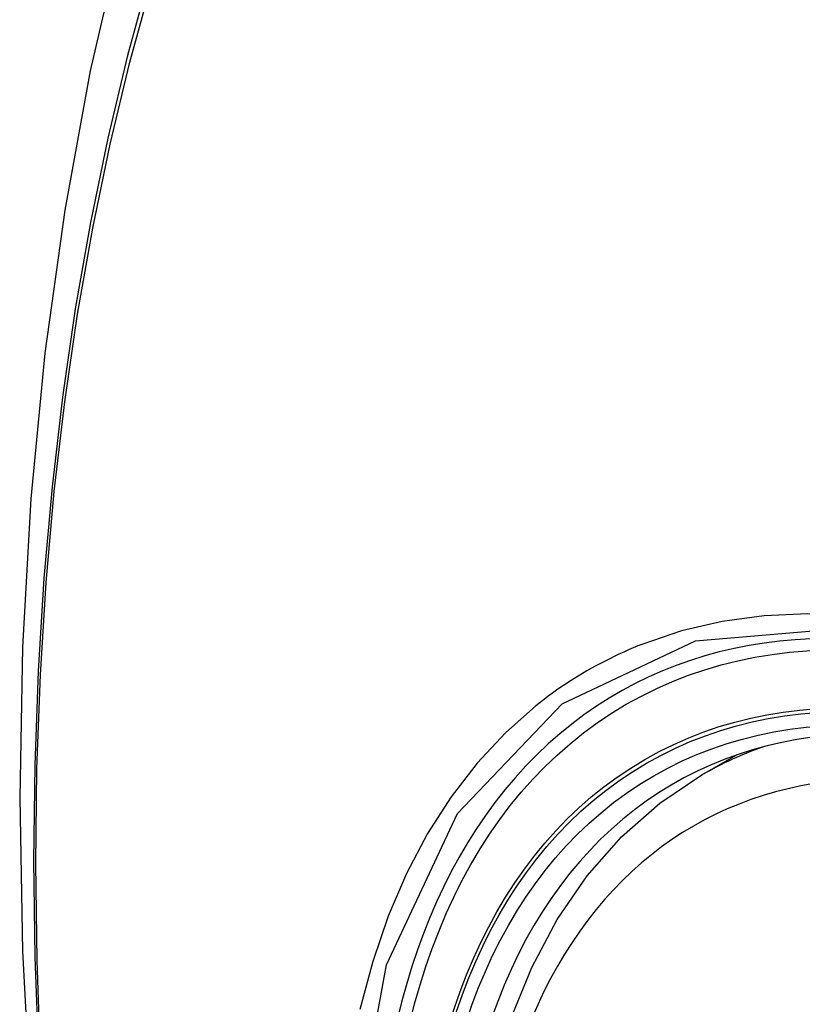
# Model space of a CAD drawing. Header units: inches. Extents: x 17 to 386, y 34 to 183.
# Tile 78 of 139: x 376.478 to 376.71, y 136.835 to 137.126. Entities that reach past the tile are written whole.
import ezdxf

# ---------------------------------------------------------------- set-up
doc = ezdxf.new("R2010")
doc.units = ezdxf.units.IN
doc.header["$MEASUREMENT"] = 0
doc.layers.add('Visible Edges(ANSI)', color=7, linetype='Continuous', lineweight=25)
doc.layers.add('Visible Tangent Edges(ANSI)', color=7, linetype='Continuous', lineweight=25)

msp = doc.modelspace()

# ---------------------------------------------------------------- linework, layer by layer
at = {"layer": 'Visible Edges(ANSI)'}
msp.add_line((376.67986, 136.90282), (376.69013, 136.90875), dxfattribs=at)
at = {"layer": 'Visible Edges(ANSI)', "flags": 128}
for points in [[(376.53248, 137.2282), (376.51963, 137.19014), (376.50857, 137.15096), (376.49928, 137.11073), (376.49172, 137.06951), (376.48588, 137.02737), (376.48173, 136.98437), (376.47926, 136.94058), (376.47844, 136.89605), (376.47925, 136.85085), (376.48168, 136.80504), (376.4857, 136.75869), (376.49129, 136.71185), (376.49844, 136.6646), (376.50712, 136.61701), (376.51731, 136.56913), (376.52899, 136.52104)], [(376.61483, 136.79662), (376.61843, 136.81411), (376.62335, 136.83059), (376.6296, 136.84599), (376.63717, 136.86019), (376.64602, 136.87308), (376.65614, 136.88456), (376.66745, 136.89451), (376.67986, 136.90282)]]:
    msp.add_lwpolyline(points, dxfattribs=at)
at = {"layer": 'Visible Edges(ANSI)'}
for centre, major_axis, start_param, end_param in [((376.93379, 136.12547), (-0.64961, 1.12515), 5.161526, 5.834048), ((376.82905, 136.62754), (0.15748, -0.27276), 2.363977, 7.060801)]:
    msp.add_ellipse(centre, major_axis=major_axis, ratio=0.57735, start_param=start_param, end_param=end_param, dxfattribs=at)
msp.add_ellipse((376.82557, 136.62553), major_axis=(-0.15994, 0.27703), ratio=0.57735, dxfattribs=at)
at = {"layer": 'Visible Tangent Edges(ANSI)', "flags": 128}
for points in [[(376.53161, 137.18446), (376.52385, 137.16202), (376.51672, 137.13892), (376.51025, 137.11518), (376.50445, 137.09082), (376.49931, 137.06589), (376.49485, 137.04039), (376.49108, 137.01438), (376.488, 136.98786), (376.4856, 136.96089), (376.4839, 136.9335), (376.48288, 136.90572), (376.48256, 136.87755), (376.48292, 136.849), (376.48396, 136.82007)], [(376.4846, 136.81922), (376.48355, 136.84809), (376.48319, 136.87658), (376.48352, 136.90467), (376.48454, 136.93237), (376.48625, 136.95967), (376.48865, 136.98655), (376.49175, 137.01296), (376.49554, 137.03887), (376.50001, 137.06425), (376.50517, 137.08907), (376.51099, 137.11329), (376.51748, 137.1369), (376.52461, 137.15987), (376.53239, 137.18218)], [(376.92415, 136.83469), (376.91053, 136.84885), (376.89662, 136.86225), (376.88248, 136.87482), (376.86815, 136.88653), (376.85367, 136.89736), (376.83909, 136.90727), (376.82442, 136.91623), (376.80973, 136.92421), (376.79509, 136.93116), (376.78057, 136.93706), (376.7662, 136.9419), (376.75203, 136.94566), (376.7381, 136.94835), (376.72447, 136.94994), (376.71117, 136.95043), (376.69825, 136.94982), (376.6858, 136.94811), (376.67384, 136.94533), (376.66239, 136.94147)], [(376.57671, 136.792), (376.5867, 136.84682), (376.60768, 136.89149), (376.63855, 136.92386), (376.67797, 136.94238), (376.72434, 136.9464), (376.77535, 136.93563), (376.8287, 136.91057), (376.88172, 136.87242), (376.93221, 136.82279)], [(376.66239, 136.94147), (376.66097, 136.94091), (376.65956, 136.94032), (376.65815, 136.93972), (376.65676, 136.9391), (376.65537, 136.93847), (376.65399, 136.93782), (376.65263, 136.93715), (376.65127, 136.93646), (376.64992, 136.93576), (376.64858, 136.93504), (376.64725, 136.93431), (376.64593, 136.93356), (376.64462, 136.93279), (376.64332, 136.93201), (376.64203, 136.93121), (376.64075, 136.93039), (376.63947, 136.92956), (376.63821, 136.92871), (376.63696, 136.92784), (376.63572, 136.92696), (376.63449, 136.92606), (376.63327, 136.92515), (376.63206, 136.92422), (376.63086, 136.92327)], [(376.63086, 136.92327), (376.62183, 136.91528), (376.61347, 136.9063), (376.6058, 136.89636), (376.59886, 136.8855), (376.59268, 136.87376), (376.58727, 136.86117), (376.58267, 136.84777), (376.5789, 136.83363)]]:
    msp.add_lwpolyline(points, dxfattribs=at)
at = {"layer": 'Visible Tangent Edges(ANSI)'}
for centre, major_axis, start_param, end_param in [((376.82806, 136.62697), (-0.17318, 0.29996), 5.05527, 10.652693), ((376.82801, 136.62694), (-0.15059, 0.26083), 4.097754, 6.89782), ((376.83636, 136.63176), (-0.1565, 0.27106), 6.171189, 6.283185)]:
    msp.add_ellipse(centre, major_axis=major_axis, ratio=0.57735, start_param=start_param, end_param=end_param, dxfattribs=at)
for centre, major_axis in [((376.82865, 136.62731), (0.17111, -0.29637)), ((376.82567, 136.62559), (-0.1627, 0.2818)), ((376.82557, 136.62553), (0.1621, -0.28076))]:
    msp.add_ellipse(centre, major_axis=major_axis, ratio=0.57735, dxfattribs=at)

doc.saveas('drawing.dxf')
